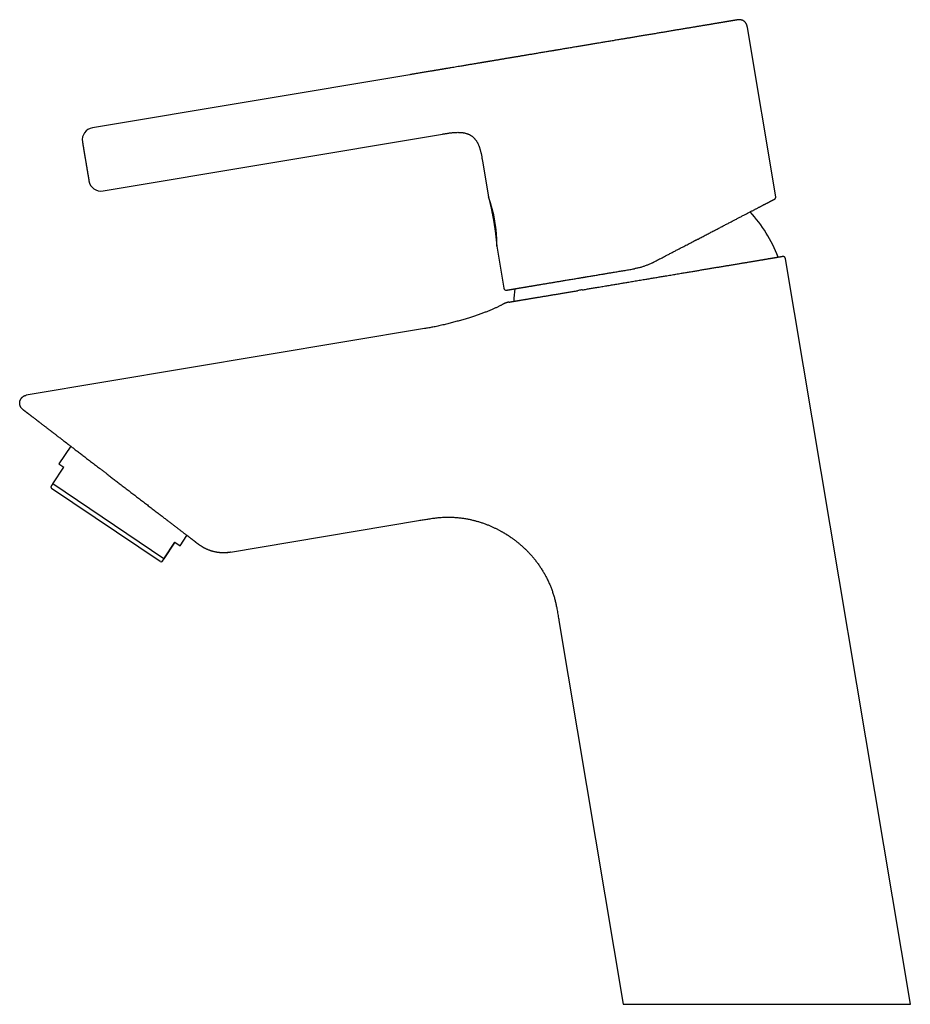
# Model space of a CAD drawing. Header units: millimetres. Extents: x 8 to 536, y 12 to 440.
# Tile 1 of 11: x 29 to 175, y 278 to 440. Entities that reach past the tile are written whole.
import ezdxf

# ---------------------------------------------------------------- set-up
doc = ezdxf.new("R2010")
doc.units = ezdxf.units.MM

msp = doc.modelspace()

# ---------------------------------------------------------------- linework, layer by layer
at = {"color": 7, "linetype": 'Continuous', "lineweight": 30}
for p, q in [((152.94, 410.64), (148.29, 438.41)), ((106.78, 432.98), (106.78, 432.98)), ((92.88, 430.66), (40.79, 421.94)), ((42.52, 411.59), (98.24, 420.91)), ((98.24, 420.91), (98.24, 420.91)), ((98.24, 420.91), (98.24, 420.91)), ((104.81, 416.5), (104.82, 416.44)), ((104.82, 416.44), (105.8, 410.61)), ((104.82, 416.44), (104.82, 416.44)), ((107.15, 402.52), (108.31, 395.62)), ((175.04, 278.09), (154.56, 400.42)), ((154.56, 400.42), (154.56, 400.42)), ((120.4, 395.21), (120.39, 395.21)), ((95.27, 388.98), (29.93, 378.05)), ((37.22, 369.69), (35.26, 366.78)), ((34.26, 363.5), (36.09, 366.22)), ((35.26, 366.78), (36.09, 366.22)), ((33.94, 363.02), (34.06, 362.76)), ((51.89, 350.74), (34.06, 362.76)), ((52.5, 351.2), (34.26, 363.5)), ((63.46, 352.32), (94.32, 357.49)), ((54.33, 353.92), (52.5, 351.2)), ((52.5, 351.2), (54.33, 353.92)), ((54.33, 353.92), (55.16, 353.36)), ((55.16, 353.36), (56.3, 355.05)), ((58.12, 353.65), (58.12, 353.65)), ((51.89, 350.74), (52.17, 350.72)), ((117.35, 341.06), (127.89, 278.09)), ((127.89, 278.09), (175.04, 278.09))]:
    msp.add_line(p, q, dxfattribs=at)
for centre, radius, start, end in [((41.12, 419.97), 2, 99.5, 189.5), ((42.19, 413.56), 2, 189.5, 279.5), ((83.78, 402.77), 23.38, 359.3986, 19.6014), ((132.34, 392.88), 22.4, 20.4993, 42.9485), ((108.7, 395.69), 0.4, 189.5, 279.5), ((132.34, 392.88), 22.4, 173.2346, 178.5008), ((62.32, 359.13), 6.9, 250.5814, 279.5)]:
    msp.add_arc(centre, radius, start, end, dxfattribs=at)
for points, knots in [([(146.57, 439.64), (146.57, 439.64), (146.57, 439.64), (146.56, 439.64), (146.54, 439.64), (146.52, 439.63), (146.49, 439.63), (146.46, 439.62), (146.43, 439.62), (146.38, 439.61), (146.34, 439.6), (146.28, 439.59), (146.23, 439.58), (146.16, 439.57), (146.08, 439.56), (146, 439.55), (145.91, 439.53), (145.81, 439.52), (145.71, 439.5), (145.6, 439.48), (145.49, 439.46), (145.38, 439.44), (145.28, 439.43), (145.17, 439.41), (145.05, 439.39), (144.93, 439.37), (144.81, 439.35), (144.68, 439.33), (144.53, 439.3), (144.38, 439.28), (144.22, 439.25), (144.05, 439.22), (143.88, 439.19), (143.71, 439.16), (143.53, 439.13), (143.34, 439.1), (143.15, 439.07), (142.96, 439.04), (142.77, 439.01), (142.57, 438.97), (142.37, 438.94), (142.16, 438.9), (141.94, 438.87), (141.71, 438.83), (141.47, 438.79), (141.23, 438.75), (140.99, 438.71), (140.75, 438.67), (140.5, 438.63), (140.26, 438.59), (140.02, 438.55), (139.77, 438.5), (139.51, 438.46), (139.24, 438.42), (138.95, 438.37), (138.66, 438.32), (138.37, 438.27), (138.07, 438.22), (137.77, 438.17), (137.46, 438.12), (137.16, 438.07), (136.86, 438.02), (136.56, 437.97), (136.26, 437.92), (135.95, 437.86), (135.64, 437.81), (135.34, 437.76), (135.03, 437.71), (134.74, 437.66), (134.44, 437.61), (134.13, 437.56), (133.81, 437.51), (133.48, 437.45), (133.13, 437.39), (132.78, 437.33), (132.43, 437.28), (132.07, 437.22), (131.72, 437.16), (131.36, 437.1), (131.02, 437.04), (130.69, 436.99), (130.39, 436.93), (130.09, 436.88), (129.78, 436.83), (129.48, 436.78), (129.17, 436.73), (128.87, 436.68), (128.58, 436.63), (128.29, 436.58), (128.01, 436.54), (127.72, 436.49), (127.43, 436.44), (127.11, 436.39), (126.78, 436.33), (126.43, 436.27), (126.07, 436.21), (125.72, 436.15), (125.37, 436.09), (125.02, 436.04), (124.68, 435.98), (124.33, 435.92), (123.99, 435.86), (123.67, 435.81), (123.35, 435.76), (123.04, 435.7), (122.73, 435.65), (122.42, 435.6), (122.11, 435.55), (121.79, 435.49), (121.46, 435.44), (121.12, 435.38), (120.78, 435.33), (120.45, 435.27), (120.1, 435.21), (119.74, 435.15), (119.37, 435.09), (119.01, 435.03), (118.64, 434.97), (118.27, 434.91), (117.91, 434.85), (117.55, 434.79), (117.25, 434.73), (117, 434.69), (116.82, 434.66), (116.63, 434.63), (116.45, 434.6), (116.27, 434.57), (116.05, 434.54), (115.8, 434.49), (115.52, 434.45), (115.21, 434.39), (114.87, 434.34), (114.51, 434.28), (114.14, 434.22), (113.8, 434.16), (113.47, 434.1), (113.15, 434.05), (112.84, 434), (112.54, 433.95), (112.24, 433.9), (111.94, 433.85), (111.64, 433.8), (111.37, 433.75), (111.11, 433.71), (110.88, 433.67), (110.65, 433.63), (110.42, 433.59), (110.2, 433.56), (109.97, 433.52), (109.75, 433.48), (109.52, 433.44), (109.29, 433.4), (109.06, 433.36), (108.83, 433.33), (108.6, 433.29), (108.36, 433.25), (108.12, 433.21), (107.88, 433.17), (107.65, 433.13), (107.42, 433.09), (107.21, 433.05), (106.99, 433.02), (106.85, 433), (106.78, 432.98)], [0, 0, 0, 0, 0.006399, 0.0127933, 0.0191847, 0.0255749, 0.0319659, 0.0383592, 0.044391, 0.050428, 0.0564717, 0.0625325, 0.068626, 0.0754223, 0.0822159, 0.0890089, 0.0958033, 0.1026012, 0.1094047, 0.1162159, 0.1230368, 0.1286578, 0.1342941, 0.1399472, 0.1456182, 0.1513086, 0.1570196, 0.1627525, 0.1690855, 0.1754483, 0.1818425, 0.1882838, 0.194768, 0.2012188, 0.2076377, 0.2140266, 0.2203871, 0.2267212, 0.232918, 0.2390926, 0.2452468, 0.2513823, 0.2579803, 0.2645643, 0.2711361, 0.2776975, 0.2842504, 0.2907966, 0.2969644, 0.3031294, 0.3092933, 0.3154375, 0.3215054, 0.3282711, 0.3350319, 0.34179, 0.3485474, 0.3553062, 0.3620685, 0.3688365, 0.3756121, 0.3820189, 0.3884174, 0.3948092, 0.4011961, 0.4075798, 0.4139622, 0.4199802, 0.426, 0.4320231, 0.438058, 0.4441174, 0.450876, 0.4576321, 0.4643878, 0.4711453, 0.4779066, 0.4846738, 0.4914489, 0.498234, 0.5038537, 0.5094727, 0.5150921, 0.5207132, 0.5263371, 0.5319652, 0.5375985, 0.5427681, 0.5479442, 0.5531275, 0.5583192, 0.5635785, 0.5689015, 0.5752766, 0.5816399, 0.5879931, 0.5943378, 0.6006759, 0.6068961, 0.6131132, 0.6193289, 0.6255449, 0.6312192, 0.6368807, 0.6425304, 0.6481695, 0.6537992, 0.6594208, 0.6650353, 0.6712046, 0.6773684, 0.6835284, 0.6896861, 0.6958432, 0.7027161, 0.7095924, 0.7164744, 0.7233643, 0.7302642, 0.7371764, 0.7441031, 0.7510464, 0.7546453, 0.7582407, 0.7618331, 0.7654227, 0.7690098, 0.7725949, 0.7782249, 0.7838516, 0.7894761, 0.7970078, 0.8045408, 0.8120781, 0.8196287, 0.8263667, 0.8331033, 0.8398404, 0.8465801, 0.8533245, 0.8600756, 0.8668356, 0.8736065, 0.8792086, 0.8848031, 0.890391, 0.8959736, 0.9015521, 0.9071275, 0.9127011, 0.9188314, 0.9249625, 0.931096, 0.9372708, 0.9435799, 0.9506185, 0.9576563, 0.9646958, 0.9717392, 0.9787891, 0.9858476, 0.9929171, 1, 1, 1, 1]), ([(148.29, 438.41), (148.29, 438.44), (148.28, 438.51), (148.26, 438.61), (148.23, 438.71), (148.21, 438.8), (148.18, 438.88), (148.14, 438.96), (148.1, 439.04), (148.06, 439.1), (148.02, 439.16), (147.98, 439.22), (147.94, 439.27), (147.9, 439.31), (147.86, 439.35), (147.82, 439.38), (147.77, 439.42), (147.71, 439.47), (147.63, 439.51), (147.55, 439.56), (147.47, 439.59), (147.39, 439.62), (147.3, 439.65), (147.21, 439.67), (147.12, 439.68), (147.04, 439.69), (146.96, 439.69), (146.87, 439.68), (146.8, 439.68), (146.74, 439.67), (146.69, 439.66), (146.67, 439.66), (146.65, 439.66), (146.63, 439.65), (146.6, 439.65), (146.58, 439.64), (146.57, 439.64)], [0, 0, 0, 0, 0.043768, 0.085789, 0.12612, 0.164785, 0.201794, 0.23714, 0.270801, 0.302743, 0.332924, 0.361296, 0.387815, 0.412436, 0.435126, 0.456122, 0.477083, 0.51255, 0.548633, 0.585262, 0.62237, 0.659892, 0.697775, 0.734908, 0.770327, 0.804077, 0.83995, 0.874057, 0.907933, 0.930342, 0.952028, 0.958558, 0.965103, 0.973833, 0.985464, 1, 1, 1, 1]), ([(106.78, 432.98), (106.73, 432.98), (106.62, 432.96), (106.46, 432.93), (106.31, 432.9), (106.16, 432.88), (106.02, 432.86), (105.89, 432.83), (105.76, 432.81), (105.65, 432.79), (105.53, 432.77), (105.43, 432.76), (105.32, 432.74), (105.23, 432.72), (105.14, 432.71), (105.05, 432.69), (104.97, 432.68), (104.85, 432.66), (104.71, 432.64), (104.52, 432.61), (104.3, 432.57), (104.06, 432.53), (103.81, 432.49), (103.55, 432.44), (103.28, 432.4), (103.01, 432.35), (102.72, 432.31), (102.44, 432.26), (102.15, 432.21), (101.85, 432.16), (101.56, 432.11), (101.21, 432.05), (100.8, 431.98), (100.33, 431.9), (99.91, 431.83), (99.53, 431.77), (99.21, 431.72), (98.94, 431.67), (98.73, 431.64), (98.58, 431.61), (98.43, 431.59), (98.27, 431.56), (98.11, 431.53), (97.94, 431.51), (97.76, 431.48), (97.58, 431.44), (97.39, 431.41), (97.2, 431.38), (97, 431.35), (96.8, 431.32), (96.6, 431.28), (96.35, 431.24), (96.07, 431.19), (95.74, 431.14), (95.42, 431.08), (95.09, 431.03), (94.76, 430.97), (94.45, 430.92), (94.17, 430.88), (93.91, 430.83), (93.65, 430.79), (93.4, 430.75), (93.14, 430.7), (92.96, 430.67), (92.88, 430.66)], [0, 0, 0, 0, 0.011846, 0.023251, 0.034233, 0.044803, 0.054966, 0.064725, 0.073554, 0.082018, 0.090112, 0.097829, 0.105162, 0.112103, 0.118644, 0.124777, 0.130746, 0.13678, 0.14883, 0.161146, 0.178241, 0.19585, 0.213982, 0.232643, 0.251835, 0.271557, 0.291802, 0.312511, 0.33344, 0.354528, 0.375744, 0.397053, 0.430647, 0.464249, 0.497718, 0.521416, 0.544927, 0.568204, 0.579083, 0.589895, 0.600725, 0.612004, 0.623779, 0.636031, 0.648741, 0.661888, 0.675448, 0.689395, 0.703443, 0.717807, 0.732457, 0.74736, 0.770346, 0.79371, 0.817327, 0.841077, 0.864853, 0.888569, 0.907128, 0.92562, 0.944071, 0.96254, 0.981131, 1, 1, 1, 1]), ([(98.24, 420.91), (98.32, 420.92), (98.49, 420.95), (98.75, 420.99), (99, 421.03), (99.26, 421.07), (99.51, 421.11), (99.75, 421.14), (99.99, 421.16), (100.22, 421.18), (100.45, 421.19), (100.67, 421.2), (100.87, 421.2), (101.06, 421.19), (101.23, 421.18), (101.4, 421.17), (101.56, 421.15), (101.72, 421.12), (101.88, 421.09), (102.03, 421.06), (102.18, 421.01), (102.32, 420.97), (102.46, 420.91), (102.6, 420.85), (102.73, 420.79), (102.86, 420.71), (102.98, 420.64), (103.1, 420.55), (103.21, 420.46), (103.32, 420.36), (103.43, 420.26), (103.53, 420.15), (103.63, 420.04), (103.72, 419.92), (103.81, 419.79), (103.89, 419.66), (103.97, 419.52), (104.04, 419.38), (104.11, 419.23), (104.18, 419.08), (104.25, 418.92), (104.31, 418.74), (104.37, 418.55), (104.43, 418.36), (104.48, 418.17), (104.53, 417.96), (104.58, 417.76), (104.63, 417.53), (104.68, 417.26), (104.73, 416.97), (104.78, 416.69), (104.81, 416.51), (104.82, 416.44)], [0, 0, 0, 0, 0.0272, 0.054327, 0.081313, 0.108091, 0.134599, 0.160783, 0.185127, 0.2091, 0.23267, 0.255812, 0.278508, 0.296594, 0.314375, 0.331851, 0.349029, 0.365914, 0.382519, 0.398859, 0.414953, 0.430824, 0.446497, 0.462002, 0.477371, 0.492638, 0.50784, 0.523014, 0.538197, 0.553429, 0.568746, 0.584184, 0.599777, 0.615556, 0.631549, 0.647781, 0.664273, 0.681043, 0.698103, 0.715464, 0.73313, 0.75328, 0.773812, 0.794716, 0.815977, 0.837573, 0.85948, 0.881666, 0.912562, 0.943816, 0.975307, 1, 1, 1, 1]), ([(39.14, 419.64), (39.14, 419.64), (39.14, 419.64), (39.15, 419.63), (39.15, 419.61), (39.15, 419.58), (39.16, 419.55), (39.16, 419.51), (39.17, 419.47), (39.18, 419.42), (39.19, 419.38), (39.19, 419.34), (39.2, 419.3), (39.21, 419.26), (39.22, 419.21), (39.22, 419.16), (39.23, 419.11), (39.24, 419.04), (39.26, 418.96), (39.27, 418.88), (39.29, 418.79), (39.3, 418.7), (39.32, 418.61), (39.33, 418.51), (39.35, 418.41), (39.37, 418.3), (39.39, 418.19), (39.4, 418.08), (39.42, 417.97), (39.44, 417.85), (39.46, 417.74), (39.48, 417.63), (39.5, 417.53), (39.51, 417.45), (39.52, 417.37), (39.54, 417.29), (39.55, 417.21), (39.56, 417.13), (39.58, 417.05), (39.59, 416.95), (39.61, 416.83), (39.64, 416.7), (39.66, 416.57), (39.68, 416.43), (39.71, 416.28), (39.73, 416.13), (39.76, 415.98), (39.78, 415.83), (39.8, 415.69), (39.83, 415.54), (39.85, 415.4), (39.87, 415.27), (39.89, 415.17), (39.91, 415.08), (39.92, 415), (39.93, 414.91), (39.95, 414.83), (39.96, 414.75), (39.98, 414.66), (39.99, 414.57), (40.01, 414.46), (40.03, 414.36), (40.04, 414.26), (40.06, 414.17), (40.07, 414.07), (40.09, 413.99), (40.1, 413.9), (40.12, 413.83), (40.13, 413.75), (40.14, 413.68), (40.15, 413.62), (40.16, 413.56), (40.17, 413.5), (40.18, 413.46), (40.18, 413.42), (40.19, 413.39), (40.19, 413.37), (40.2, 413.34), (40.2, 413.32), (40.2, 413.3), (40.21, 413.29), (40.21, 413.27), (40.21, 413.25), (40.21, 413.24), (40.22, 413.23), (40.22, 413.23), (40.22, 413.23)], [0, 0, 0, 0, 0.015121, 0.030141, 0.045091, 0.060005, 0.074918, 0.089864, 0.104875, 0.119985, 0.129383, 0.138731, 0.148039, 0.157314, 0.166564, 0.175796, 0.185019, 0.197931, 0.210863, 0.223838, 0.236876, 0.249999, 0.263141, 0.276194, 0.289178, 0.302117, 0.315031, 0.327943, 0.340875, 0.353849, 0.366887, 0.380011, 0.388497, 0.396946, 0.405364, 0.413757, 0.42213, 0.430489, 0.43884, 0.447189, 0.46032, 0.473483, 0.486703, 0.500001, 0.515128, 0.530151, 0.545103, 0.560019, 0.574931, 0.589874, 0.604881, 0.619985, 0.629383, 0.638731, 0.648039, 0.657314, 0.666564, 0.675796, 0.685019, 0.697931, 0.710863, 0.723838, 0.736876, 0.749999, 0.763141, 0.776194, 0.789178, 0.802117, 0.815031, 0.827943, 0.840875, 0.853849, 0.866887, 0.880011, 0.888494, 0.89694, 0.905355, 0.913746, 0.922117, 0.930476, 0.938827, 0.947176, 0.960308, 0.973474, 0.986697, 1, 1, 1, 1]), ([(105.8, 410.61), (105.81, 410.56), (105.84, 410.44), (105.89, 410.24), (105.94, 410.03), (106, 409.82), (106.04, 409.62), (106.09, 409.43), (106.13, 409.25), (106.17, 409.08), (106.21, 408.91), (106.24, 408.75), (106.27, 408.59), (106.31, 408.43), (106.34, 408.27), (106.37, 408.12), (106.4, 407.97), (106.43, 407.83), (106.46, 407.7), (106.48, 407.58), (106.5, 407.46), (106.52, 407.35), (106.54, 407.25), (106.56, 407.15), (106.57, 407.06), (106.59, 406.98), (106.6, 406.91), (106.61, 406.84), (106.62, 406.78), (106.63, 406.73), (106.64, 406.69), (106.64, 406.66), (106.65, 406.64), (106.65, 406.61), (106.66, 406.6), (106.66, 406.58), (106.66, 406.58), (106.66, 406.57), (106.66, 406.57), (106.66, 406.56), (106.66, 406.56), (106.66, 406.56), (106.66, 406.55), (106.67, 406.53), (106.67, 406.52), (106.67, 406.5), (106.67, 406.48), (106.68, 406.45), (106.68, 406.42), (106.69, 406.39), (106.69, 406.36), (106.7, 406.32), (106.71, 406.29), (106.71, 406.25), (106.72, 406.19), (106.73, 406.13), (106.74, 406.07), (106.75, 405.99), (106.76, 405.91), (106.78, 405.82), (106.79, 405.72), (106.81, 405.62), (106.82, 405.51), (106.84, 405.39), (106.86, 405.26), (106.88, 405.13), (106.89, 404.99), (106.91, 404.84), (106.93, 404.68), (106.95, 404.52), (106.97, 404.35), (106.99, 404.17), (107.01, 403.99), (107.03, 403.8), (107.05, 403.6), (107.08, 403.39), (107.1, 403.17), (107.12, 402.94), (107.14, 402.73), (107.15, 402.59), (107.15, 402.52)], [0, 0, 0, 0, 0.019099, 0.04666, 0.073409, 0.099346, 0.124473, 0.148789, 0.170975, 0.192443, 0.213192, 0.233224, 0.252539, 0.27325, 0.293069, 0.311998, 0.330035, 0.347183, 0.36344, 0.378809, 0.393288, 0.407117, 0.420025, 0.432012, 0.443078, 0.453223, 0.462291, 0.47047, 0.477762, 0.484166, 0.488425, 0.492176, 0.495417, 0.498148, 0.500369, 0.502081, 0.502817, 0.503393, 0.503809, 0.504066, 0.504309, 0.505059, 0.506271, 0.507973, 0.509902, 0.511801, 0.513672, 0.517999, 0.522161, 0.52616, 0.529994, 0.53367, 0.537666, 0.543187, 0.549584, 0.556859, 0.56501, 0.574232, 0.584367, 0.595416, 0.607378, 0.620254, 0.634044, 0.648748, 0.664332, 0.680826, 0.698232, 0.716549, 0.735779, 0.755553, 0.776209, 0.797746, 0.820166, 0.843953, 0.868661, 0.894291, 0.920842, 0.948317, 0.976715, 1, 1, 1, 1]), ([(152.73, 410.22), (152.74, 410.22), (152.75, 410.23), (152.76, 410.24), (152.77, 410.25), (152.78, 410.25), (152.79, 410.26), (152.8, 410.27), (152.82, 410.28), (152.84, 410.31), (152.87, 410.34), (152.89, 410.36), (152.9, 410.39), (152.91, 410.41), (152.93, 410.45), (152.94, 410.49), (152.95, 410.54), (152.95, 410.59), (152.94, 410.62), (152.94, 410.64)], [0, 0, 0, 0, 0.040734, 0.076707, 0.101769, 0.123526, 0.146339, 0.170219, 0.195173, 0.284933, 0.373611, 0.418299, 0.471809, 0.536042, 0.610772, 0.695524, 0.789495, 0.891509, 1, 1, 1, 1]), ([(132.71, 399.8), (132.84, 399.87), (133.1, 400), (133.5, 400.21), (133.89, 400.41), (134.28, 400.61), (134.67, 400.82), (135.01, 401), (135.32, 401.15), (135.58, 401.29), (135.84, 401.43), (136.1, 401.56), (136.36, 401.7), (136.63, 401.84), (136.93, 402), (137.27, 402.17), (137.65, 402.37), (138.02, 402.56), (138.4, 402.76), (138.73, 402.93), (139.03, 403.09), (139.3, 403.23), (139.51, 403.34), (139.67, 403.42), (139.78, 403.48), (139.88, 403.53), (139.98, 403.58), (140.09, 403.64), (140.27, 403.73), (140.53, 403.87), (140.86, 404.04), (141.19, 404.21), (141.52, 404.38), (141.84, 404.55), (142.16, 404.72), (142.47, 404.88), (142.77, 405.03), (143.06, 405.18), (143.34, 405.33), (143.62, 405.48), (143.9, 405.62), (144.18, 405.77), (144.45, 405.91), (144.73, 406.05), (144.99, 406.19), (145.26, 406.33), (145.52, 406.47), (145.77, 406.6), (146.02, 406.72), (146.25, 406.85), (146.48, 406.97), (146.71, 407.09), (146.95, 407.21), (147.2, 407.34), (147.45, 407.47), (147.69, 407.6), (147.93, 407.72), (148.17, 407.85), (148.4, 407.97), (148.62, 408.08), (148.83, 408.19), (149.02, 408.29), (149.22, 408.39), (149.4, 408.49), (149.59, 408.58), (149.76, 408.67), (149.93, 408.76), (150.1, 408.85), (150.26, 408.93), (150.42, 409.01), (150.57, 409.09), (150.71, 409.17), (150.84, 409.23), (150.96, 409.3), (151.05, 409.35), (151.12, 409.38), (151.17, 409.41), (151.21, 409.43), (151.25, 409.45), (151.3, 409.47), (151.37, 409.51), (151.46, 409.56), (151.58, 409.62), (151.69, 409.68), (151.8, 409.74), (151.9, 409.79), (152, 409.84), (152.08, 409.88), (152.15, 409.92), (152.22, 409.95), (152.28, 409.98), (152.33, 410.01), (152.38, 410.04), (152.43, 410.06), (152.48, 410.09), (152.53, 410.11), (152.58, 410.14), (152.62, 410.16), (152.65, 410.18), (152.68, 410.19), (152.7, 410.21), (152.72, 410.21), (152.73, 410.22), (152.73, 410.22), (152.73, 410.22)], [0, 0, 0, 0, 0.012582, 0.025145, 0.037695, 0.050236, 0.06277, 0.075302, 0.083742, 0.092185, 0.100631, 0.109081, 0.117537, 0.126325, 0.13524, 0.147702, 0.160147, 0.172579, 0.185001, 0.197417, 0.206521, 0.215626, 0.224733, 0.228311, 0.231891, 0.235471, 0.239052, 0.242633, 0.246216, 0.257942, 0.269644, 0.281326, 0.292991, 0.304643, 0.316284, 0.32792, 0.338582, 0.349245, 0.359909, 0.370579, 0.381347, 0.392207, 0.403046, 0.413866, 0.42467, 0.435462, 0.446244, 0.457018, 0.467173, 0.477326, 0.48748, 0.497638, 0.5078, 0.519543, 0.531259, 0.542952, 0.554626, 0.566284, 0.57793, 0.589568, 0.600232, 0.610896, 0.621561, 0.632232, 0.64281, 0.653258, 0.663686, 0.674097, 0.684495, 0.694881, 0.70526, 0.715633, 0.724759, 0.733885, 0.743013, 0.7466, 0.750187, 0.753776, 0.757365, 0.760955, 0.764547, 0.775445, 0.786324, 0.797186, 0.808036, 0.818875, 0.829709, 0.840539, 0.849049, 0.85756, 0.866075, 0.874595, 0.883121, 0.891331, 0.899398, 0.910679, 0.921947, 0.933207, 0.944463, 0.955718, 0.966775, 0.977839, 0.988913, 1, 1, 1, 1]), ([(121.17, 395.34), (121.24, 395.35), (121.41, 395.38), (121.7, 395.43), (122.03, 395.49), (122.36, 395.54), (122.7, 395.6), (123.03, 395.65), (123.39, 395.71), (123.77, 395.78), (124.17, 395.84), (124.58, 395.91), (124.99, 395.98), (125.4, 396.05), (125.8, 396.12), (126.17, 396.18), (126.53, 396.24), (126.89, 396.3), (127.25, 396.36), (127.61, 396.42), (127.96, 396.48), (128.32, 396.54), (128.68, 396.6), (129.06, 396.66), (129.46, 396.73), (129.89, 396.8), (130.32, 396.87), (130.75, 396.95), (131.18, 397.02), (131.59, 397.09), (131.97, 397.15), (132.34, 397.21), (132.71, 397.27), (133.07, 397.33), (133.44, 397.4), (133.8, 397.46), (134.16, 397.52), (134.52, 397.58), (134.9, 397.64), (135.3, 397.71), (135.73, 397.78), (136.15, 397.85), (136.57, 397.92), (136.98, 397.99), (137.38, 398.06), (137.76, 398.12), (138.11, 398.18), (138.46, 398.24), (138.81, 398.29), (139.15, 398.35), (139.49, 398.41), (139.83, 398.46), (140.17, 398.52), (140.5, 398.58), (140.84, 398.63), (141.17, 398.69), (141.5, 398.74), (141.83, 398.8), (142.16, 398.85), (142.48, 398.91), (142.8, 398.96), (143.12, 399.02), (143.43, 399.07), (143.74, 399.12), (144.05, 399.17), (144.35, 399.22), (144.65, 399.27), (144.94, 399.32), (145.23, 399.37), (145.53, 399.42), (145.85, 399.47), (146.18, 399.53), (146.5, 399.58), (146.82, 399.63), (147.13, 399.69), (147.42, 399.74), (147.69, 399.78), (147.95, 399.82), (148.19, 399.86), (148.44, 399.91), (148.68, 399.95), (148.91, 399.98), (149.14, 400.02), (149.36, 400.06), (149.58, 400.1), (149.79, 400.13), (150.01, 400.17), (150.21, 400.2), (150.42, 400.24), (150.61, 400.27), (150.81, 400.3), (150.99, 400.33), (151.17, 400.36), (151.35, 400.39), (151.52, 400.42), (151.68, 400.45), (151.84, 400.48), (152, 400.5), (152.14, 400.53), (152.28, 400.55), (152.43, 400.57), (152.57, 400.6), (152.72, 400.62), (152.86, 400.64), (152.99, 400.67), (153.11, 400.69), (153.22, 400.71), (153.32, 400.72), (153.4, 400.74), (153.48, 400.75), (153.56, 400.76), (153.63, 400.77), (153.69, 400.78), (153.74, 400.79), (153.8, 400.8), (153.84, 400.81), (153.89, 400.82), (153.92, 400.82), (153.95, 400.83), (153.97, 400.83), (153.99, 400.83), (153.99, 400.83), (153.99, 400.83)], [0, 0, 0, 0, 0.0048219, 0.0128389, 0.0208579, 0.0287378, 0.0366238, 0.0445179, 0.0523656, 0.0617001, 0.0710307, 0.0803608, 0.0896938, 0.0990332, 0.1083823, 0.1163639, 0.1243386, 0.1323085, 0.1402757, 0.1482424, 0.1560684, 0.1638979, 0.1717329, 0.1795874, 0.188928, 0.1982603, 0.2075878, 0.2169139, 0.226242, 0.2355756, 0.2435493, 0.2515236, 0.2595007, 0.2674827, 0.275472, 0.2833276, 0.2911944, 0.2990742, 0.306916, 0.3162458, 0.3255744, 0.3349051, 0.3442412, 0.3535863, 0.3629436, 0.3709448, 0.3789381, 0.3869255, 0.3949093, 0.4028915, 0.4107317, 0.4185745, 0.4264218, 0.4343029, 0.4423338, 0.4503545, 0.4583673, 0.4663743, 0.4743779, 0.4823801, 0.4903832, 0.498365, 0.5063466, 0.5143301, 0.5223177, 0.5303115, 0.5381709, 0.5460406, 0.5539225, 0.5617643, 0.571094, 0.580422, 0.5897519, 0.5990868, 0.6084304, 0.6177859, 0.6257829, 0.6337725, 0.6417566, 0.6497373, 0.6577169, 0.6655549, 0.6733959, 0.6812417, 0.6891184, 0.6971455, 0.7051635, 0.7131744, 0.7211806, 0.7291841, 0.7371872, 0.7451921, 0.753173, 0.7611544, 0.7691387, 0.777128, 0.7851245, 0.7929874, 0.8008614, 0.8087486, 0.8165929, 0.8259258, 0.8352574, 0.8445912, 0.8539305, 0.8632788, 0.8726395, 0.8806386, 0.8886298, 0.8966152, 0.9045968, 0.9125768, 0.9204149, 0.9282554, 0.9361005, 0.943976, 0.9533368, 0.9626836, 0.9720198, 0.9813489, 0.9906745, 1, 1, 1, 1]), ([(154.56, 400.42), (154.56, 400.44), (154.55, 400.48), (154.53, 400.53), (154.51, 400.58), (154.48, 400.62), (154.45, 400.66), (154.43, 400.69), (154.4, 400.71), (154.37, 400.74), (154.34, 400.76), (154.31, 400.78), (154.27, 400.8), (154.24, 400.81), (154.21, 400.82), (154.18, 400.83), (154.16, 400.83), (154.14, 400.84), (154.12, 400.84), (154.11, 400.84), (154.1, 400.84), (154.1, 400.84), (154.09, 400.84), (154.08, 400.84), (154.07, 400.84), (154.06, 400.84), (154.05, 400.84), (154.04, 400.84), (154.02, 400.84), (154.01, 400.84), (154.01, 400.84), (154, 400.84)], [0, 0, 0, 0, 0.056402, 0.110424, 0.161317, 0.20845, 0.25132, 0.289555, 0.322899, 0.352236, 0.391662, 0.432002, 0.473103, 0.504329, 0.535656, 0.563239, 0.585528, 0.60265, 0.614723, 0.623773, 0.633942, 0.646313, 0.661477, 0.679755, 0.701325, 0.735386, 0.775644, 0.822188, 0.875074, 0.934337, 1, 1, 1, 1]), ([(154.56, 400.42), (154.56, 400.44), (154.56, 400.47), (154.54, 400.51), (154.52, 400.56), (154.5, 400.6), (154.47, 400.64), (154.44, 400.68), (154.4, 400.72), (154.36, 400.75), (154.32, 400.78), (154.27, 400.8), (154.22, 400.82), (154.18, 400.83), (154.13, 400.84), (154.09, 400.84), (154.07, 400.84), (154.07, 400.84)], [0, 0, 0, 0, 0.064006, 0.130167, 0.198293, 0.268148, 0.339452, 0.411881, 0.485081, 0.558672, 0.632263, 0.705462, 0.777892, 0.849195, 0.91905, 0.987176, 1, 1, 1, 1]), ([(132.71, 399.8), (132.63, 399.76), (132.48, 399.68), (132.25, 399.57), (132.02, 399.47), (131.78, 399.37), (131.54, 399.28), (131.31, 399.2), (131.06, 399.12), (130.8, 399.04), (130.54, 398.97), (130.27, 398.91), (130.01, 398.85), (129.83, 398.82), (129.74, 398.8)], [0, 0, 0, 0, 0.081877, 0.163402, 0.244581, 0.325423, 0.405934, 0.486122, 0.565995, 0.6535, 0.740642, 0.827432, 0.913881, 1, 1, 1, 1]), ([(108.77, 395.29), (108.77, 395.29), (108.77, 395.29), (108.78, 395.3), (108.8, 395.3), (108.83, 395.3), (108.86, 395.31), (108.9, 395.32), (108.94, 395.32), (108.97, 395.33), (109.01, 395.34), (109.05, 395.34), (109.1, 395.35), (109.15, 395.36), (109.22, 395.37), (109.29, 395.38), (109.39, 395.4), (109.48, 395.41), (109.59, 395.43), (109.7, 395.45), (109.79, 395.47), (109.89, 395.48), (109.96, 395.49), (110.02, 395.5), (110.06, 395.51), (110.1, 395.52), (110.14, 395.52), (110.18, 395.53), (110.26, 395.54), (110.37, 395.56), (110.51, 395.59), (110.67, 395.61), (110.83, 395.64), (110.99, 395.67), (111.16, 395.7), (111.33, 395.72), (111.51, 395.75), (111.68, 395.78), (111.86, 395.81), (112.04, 395.84), (112.23, 395.87), (112.43, 395.91), (112.63, 395.94), (112.83, 395.98), (113.04, 396.01), (113.26, 396.05), (113.48, 396.08), (113.72, 396.12), (113.97, 396.17), (114.25, 396.21), (114.53, 396.26), (114.82, 396.31), (115.1, 396.35), (115.38, 396.4), (115.66, 396.45), (115.95, 396.5), (116.24, 396.54), (116.54, 396.59), (116.83, 396.64), (117.12, 396.69), (117.4, 396.74), (117.69, 396.79), (117.98, 396.84), (118.27, 396.89), (118.59, 396.94), (118.92, 396.99), (119.28, 397.05), (119.65, 397.12), (120.02, 397.18), (120.35, 397.23), (120.66, 397.29), (120.94, 397.33), (121.16, 397.37), (121.33, 397.4), (121.44, 397.42), (121.55, 397.43), (121.66, 397.45), (121.78, 397.47), (121.96, 397.5), (122.23, 397.55), (122.58, 397.61), (122.92, 397.66), (123.27, 397.72), (123.62, 397.78), (123.97, 397.84), (124.3, 397.89), (124.61, 397.95), (124.89, 397.99), (125.18, 398.04), (125.46, 398.09), (125.74, 398.14), (126.02, 398.18), (126.33, 398.23), (126.68, 398.29), (127.06, 398.36), (127.44, 398.42), (127.83, 398.48), (128.21, 398.55), (128.59, 398.61), (128.98, 398.68), (129.36, 398.74), (129.61, 398.78), (129.74, 398.8)], [0, 0, 0, 0, 0.012274, 0.024533, 0.036781, 0.049023, 0.061262, 0.073502, 0.081748, 0.089999, 0.098254, 0.106516, 0.114786, 0.123377, 0.132094, 0.144284, 0.156463, 0.168635, 0.180804, 0.192974, 0.201902, 0.210835, 0.219773, 0.223287, 0.226802, 0.230318, 0.233836, 0.237355, 0.240876, 0.252398, 0.263905, 0.2754, 0.286887, 0.298368, 0.309848, 0.32133, 0.33186, 0.342397, 0.352944, 0.363503, 0.374167, 0.384927, 0.395675, 0.406414, 0.417145, 0.427872, 0.438598, 0.449325, 0.461973, 0.474632, 0.487306, 0.5, 0.511745, 0.523475, 0.535191, 0.546899, 0.558602, 0.570302, 0.582005, 0.592738, 0.603478, 0.614228, 0.624992, 0.635671, 0.646227, 0.658879, 0.671519, 0.68415, 0.696778, 0.709408, 0.718673, 0.727943, 0.73722, 0.740867, 0.744515, 0.748165, 0.751816, 0.755469, 0.759124, 0.770224, 0.78131, 0.792386, 0.803455, 0.814519, 0.825581, 0.836646, 0.845343, 0.854044, 0.862751, 0.871466, 0.88019, 0.888596, 0.89686, 0.908418, 0.919966, 0.931509, 0.943048, 0.954589, 0.965927, 0.977273, 0.988629, 1, 1, 1, 1]), ([(114.19, 394.17), (114.28, 394.19), (114.46, 394.22), (114.74, 394.27), (115.03, 394.31), (115.32, 394.36), (115.62, 394.41), (115.92, 394.46), (116.21, 394.51), (116.51, 394.56), (116.81, 394.61), (117.12, 394.66), (117.43, 394.72), (117.75, 394.77), (118.07, 394.82), (118.39, 394.88), (118.72, 394.93), (119.05, 394.99), (119.38, 395.04), (119.72, 395.1), (120.05, 395.16), (120.28, 395.19), (120.4, 395.21)], [0, 0, 0, 0, 0.052373, 0.104682, 0.156947, 0.209186, 0.261419, 0.313665, 0.362954, 0.412288, 0.461682, 0.511126, 0.560459, 0.609729, 0.658952, 0.708143, 0.757319, 0.806496, 0.85481, 0.903156, 0.951547, 1, 1, 1, 1]), ([(121.17, 395.34), (121.13, 395.34), (120.97, 395.31), (120.71, 395.27), (120.5, 395.23), (120.39, 395.21)], [0, 0, 0, 0, 0.172095, 0.585981, 1, 1, 1, 1]), ([(108.19, 393), (108.15, 392.98), (108.07, 392.93), (107.92, 392.85), (107.74, 392.75), (107.56, 392.65), (107.37, 392.56), (107.17, 392.47), (106.96, 392.37), (106.74, 392.27), (106.51, 392.17), (106.27, 392.07), (106.02, 391.96), (105.77, 391.86), (105.5, 391.76), (105.23, 391.66), (104.96, 391.55), (104.68, 391.45), (104.39, 391.35), (104.09, 391.25), (103.8, 391.14), (103.49, 391.04), (103.17, 390.94), (102.84, 390.83), (102.49, 390.72), (102.13, 390.61), (101.76, 390.5), (101.39, 390.39), (101.01, 390.28), (100.64, 390.18), (100.27, 390.08), (99.88, 389.97), (99.5, 389.87), (99.1, 389.77), (98.7, 389.67), (98.29, 389.58), (97.88, 389.48), (97.45, 389.39), (97.06, 389.31), (96.68, 389.23), (96.33, 389.16), (95.98, 389.1), (95.63, 389.04), (95.39, 389), (95.27, 388.98)], [0, 0, 0, 0, 0.0076861, 0.0223037, 0.0372338, 0.0524992, 0.0681082, 0.0840672, 0.1003824, 0.118748, 0.137562, 0.1568354, 0.1765801, 0.1968055, 0.2175166, 0.2387184, 0.2604138, 0.2825981, 0.3052643, 0.3279882, 0.3511712, 0.3748164, 0.3989257, 0.4254795, 0.4525668, 0.4801858, 0.5083402, 0.5370335, 0.5662651, 0.5943168, 0.6228485, 0.6518724, 0.6813962, 0.7114015, 0.7418635, 0.7727781, 0.8041565, 0.8360087, 0.8683427, 0.894088, 0.9201289, 0.9464617, 0.9730856, 1, 1, 1, 1]), ([(109.11, 393.32), (109.11, 393.32), (109.11, 393.32), (109.1, 393.32), (109.1, 393.32), (109.08, 393.32), (109.07, 393.32), (109.06, 393.32), (109.05, 393.31), (109.03, 393.31), (109.02, 393.31), (109, 393.3), (108.98, 393.3), (108.95, 393.29), (108.91, 393.28), (108.86, 393.27), (108.8, 393.25), (108.74, 393.23), (108.67, 393.21), (108.6, 393.19), (108.54, 393.16), (108.46, 393.13), (108.38, 393.09), (108.28, 393.05), (108.22, 393.01), (108.18, 393)], [0, 0, 0, 0, 0.010001, 0.031626, 0.04805, 0.060577, 0.071675, 0.083768, 0.096804, 0.110355, 0.12599, 0.140857, 0.166225, 0.190978, 0.23497, 0.279058, 0.346146, 0.413926, 0.481874, 0.549616, 0.617155, 0.684513, 0.790029, 0.895182, 1, 1, 1, 1]), ([(109.11, 393.32), (109.11, 393.32), (109.11, 393.32), (109.12, 393.32), (109.12, 393.33), (109.13, 393.33), (109.13, 393.33), (109.14, 393.33), (109.16, 393.33), (109.17, 393.33), (109.2, 393.34), (109.23, 393.34), (109.26, 393.35), (109.27, 393.35)], [0, 0, 0, 0, 0.0245897, 0.1122197, 0.1984903, 0.2834099, 0.3669875, 0.4492325, 0.5298268, 0.6100456, 0.7378508, 0.8678241, 1, 1, 1, 1]), ([(109.27, 393.35), (109.27, 393.35), (109.28, 393.35), (109.28, 393.35), (109.29, 393.35), (109.29, 393.35), (109.3, 393.36), (109.3, 393.36)], [0, 0, 0, 0, 0.15421, 0.331262, 0.531219, 0.754121, 1, 1, 1, 1]), ([(109.3, 393.36), (109.32, 393.36), (109.35, 393.36), (109.4, 393.37), (109.47, 393.38), (109.53, 393.4), (109.6, 393.41), (109.67, 393.42), (109.74, 393.43), (109.8, 393.44), (109.88, 393.45), (109.96, 393.47), (110.05, 393.48), (110.14, 393.5), (110.24, 393.51), (110.35, 393.53), (110.45, 393.55), (110.57, 393.57), (110.68, 393.59), (110.81, 393.61), (110.95, 393.63), (111.1, 393.66), (111.25, 393.68), (111.42, 393.71), (111.58, 393.74), (111.76, 393.77), (111.93, 393.8), (112.11, 393.83), (112.3, 393.86), (112.49, 393.89), (112.7, 393.92), (112.9, 393.96), (113.11, 393.99), (113.33, 394.03), (113.55, 394.07), (113.7, 394.09), (113.78, 394.11)], [0, 0, 0, 0, 0.0304225, 0.0609138, 0.0914816, 0.1221338, 0.152878, 0.1771038, 0.2013947, 0.2257544, 0.2503595, 0.2755508, 0.3035433, 0.3314116, 0.3591616, 0.3867989, 0.4143294, 0.441759, 0.4690937, 0.4963395, 0.5278609, 0.5593767, 0.5908959, 0.6224273, 0.6539796, 0.6849973, 0.7160521, 0.7471521, 0.778262, 0.8099726, 0.8416572, 0.8733247, 0.9049839, 0.9366436, 0.9683127, 1, 1, 1, 1]), ([(113.78, 394.11), (113.87, 394.12), (114, 394.14), (114.14, 394.17), (114.19, 394.17)], [0, 0, 0, 0, 0.660259, 1, 1, 1, 1]), ([(29.35, 375.73), (29.34, 375.74), (29.29, 375.77), (29.24, 375.83), (29.18, 375.89), (29.13, 375.95), (29.07, 376.02), (29.02, 376.1), (28.98, 376.18), (28.94, 376.26), (28.91, 376.34), (28.89, 376.41), (28.87, 376.49), (28.86, 376.57), (28.85, 376.66), (28.84, 376.74), (28.85, 376.82), (28.85, 376.91), (28.86, 376.99), (28.88, 377.08), (28.91, 377.16), (28.93, 377.24), (28.97, 377.32), (29.01, 377.39), (29.05, 377.46), (29.1, 377.53), (29.15, 377.6), (29.2, 377.66), (29.26, 377.71), (29.32, 377.77), (29.39, 377.82), (29.47, 377.87), (29.55, 377.92), (29.62, 377.96), (29.7, 377.99), (29.78, 378.01), (29.86, 378.03), (29.91, 378.04), (29.93, 378.05)], [0, 0, 0, 0, 0.025158, 0.051252, 0.078285, 0.106252, 0.135141, 0.164929, 0.195585, 0.227067, 0.252813, 0.279022, 0.305654, 0.33267, 0.360023, 0.387664, 0.415539, 0.443592, 0.471766, 0.5, 0.528234, 0.556407, 0.584461, 0.612336, 0.639976, 0.667329, 0.694345, 0.720978, 0.747186, 0.772933, 0.804415, 0.835071, 0.864859, 0.893748, 0.921715, 0.948748, 0.974842, 1, 1, 1, 1]), ([(29.3, 375.77), (29.3, 375.77), (29.3, 375.77), (29.3, 375.77), (29.31, 375.76), (29.31, 375.76), (29.32, 375.76), (29.32, 375.76)], [0, 0, 0, 0, 0.047458, 0.230343, 0.52074, 0.866513, 1, 1, 1, 1]), ([(29.35, 375.73), (29.36, 375.72), (29.36, 375.72), (29.37, 375.72), (29.38, 375.7), (29.41, 375.69), (29.43, 375.66), (29.47, 375.64), (29.51, 375.61), (29.54, 375.58), (29.57, 375.56), (29.59, 375.54), (29.62, 375.52), (29.66, 375.49), (29.69, 375.47), (29.74, 375.43), (29.8, 375.39), (29.87, 375.33), (29.95, 375.27), (30.02, 375.22), (30.08, 375.17), (30.15, 375.12), (30.21, 375.07), (30.29, 375.01), (30.36, 374.95), (30.45, 374.89), (30.54, 374.81), (30.64, 374.74), (30.74, 374.66), (30.86, 374.57), (30.98, 374.48), (31.11, 374.38), (31.24, 374.28), (31.38, 374.17), (31.51, 374.07), (31.62, 373.99), (31.72, 373.91), (31.83, 373.83), (31.94, 373.74), (32.05, 373.66), (32.16, 373.57), (32.29, 373.47), (32.43, 373.37), (32.57, 373.26), (32.73, 373.14), (32.91, 373), (33.11, 372.84), (33.32, 372.68), (33.53, 372.52), (33.71, 372.39), (33.85, 372.28), (33.95, 372.2), (34.06, 372.11), (34.17, 372.03), (34.28, 371.95), (34.39, 371.86), (34.53, 371.76), (34.7, 371.62), (34.91, 371.46), (35.12, 371.3), (35.35, 371.13), (35.58, 370.95), (35.82, 370.77), (36.05, 370.58), (36.24, 370.44), (36.38, 370.33), (36.47, 370.27), (36.55, 370.2), (36.64, 370.13), (36.73, 370.07), (36.85, 369.97), (37.02, 369.84), (37.24, 369.67), (37.48, 369.49), (37.73, 369.3), (37.98, 369.1), (38.25, 368.9), (38.52, 368.69), (38.8, 368.48), (39.08, 368.27), (39.37, 368.04), (39.67, 367.81), (39.99, 367.57), (40.31, 367.32), (40.63, 367.07), (40.95, 366.83), (41.28, 366.57), (41.61, 366.32), (41.88, 366.12), (42.09, 365.96), (42.23, 365.85), (42.38, 365.73), (42.52, 365.62), (42.67, 365.51), (42.81, 365.4), (43, 365.26), (43.23, 365.08), (43.49, 364.88), (43.77, 364.67), (44.05, 364.45), (44.34, 364.23), (44.62, 364.01), (44.91, 363.79), (45.21, 363.56), (45.52, 363.32), (45.84, 363.08), (46.16, 362.83), (46.47, 362.59), (46.79, 362.35), (47.1, 362.11), (47.42, 361.87), (47.62, 361.71), (47.73, 361.63)], [0, 0, 0, 0, 0.0087662, 0.0175594, 0.0263882, 0.0352613, 0.0441869, 0.0531735, 0.0622292, 0.0671231, 0.072028, 0.0769452, 0.0818758, 0.086821, 0.0917819, 0.0967598, 0.1059335, 0.1151749, 0.1244908, 0.1309405, 0.1374047, 0.1438857, 0.1503854, 0.156906, 0.1634494, 0.1711935, 0.1789754, 0.1867984, 0.194452, 0.20356, 0.2126753, 0.2218028, 0.2309474, 0.2401138, 0.2493069, 0.2556724, 0.2620854, 0.2685472, 0.2750591, 0.2816224, 0.2882384, 0.2961051, 0.3040487, 0.3120711, 0.3198139, 0.330876, 0.3419581, 0.3530648, 0.3642006, 0.3753702, 0.3807951, 0.386232, 0.3916812, 0.3971432, 0.4026184, 0.4081073, 0.4136103, 0.4237373, 0.4339158, 0.4441485, 0.4551751, 0.46627, 0.4774362, 0.4886767, 0.4999945, 0.503996, 0.5079988, 0.5120029, 0.5160084, 0.5200155, 0.5240243, 0.5334807, 0.5429485, 0.5542367, 0.5655456, 0.5768777, 0.5890479, 0.6012506, 0.6134889, 0.6257656, 0.6380837, 0.6518841, 0.6657436, 0.6796663, 0.6936561, 0.7077167, 0.7218519, 0.7360655, 0.7503612, 0.7566282, 0.7628936, 0.7691575, 0.7754204, 0.7816824, 0.787944, 0.7942054, 0.8056854, 0.8171679, 0.828655, 0.8409698, 0.8532945, 0.8656315, 0.8779969, 0.8903975, 0.9042, 0.9179664, 0.9317, 0.9454044, 0.9590831, 0.9727396, 0.9863774, 1, 1, 1, 1]), ([(34.26, 363.5), (34.25, 363.49), (34.23, 363.45), (34.2, 363.41), (34.17, 363.37), (34.14, 363.32), (34.11, 363.28), (34.08, 363.23), (34.05, 363.19), (34.02, 363.15), (33.99, 363.11), (33.98, 363.08), (33.96, 363.06), (33.95, 363.05), (33.94, 363.03), (33.94, 363.03), (33.94, 363.02), (33.94, 363.02), (33.94, 363.02)], [0, 0, 0, 0, 0.0518766, 0.1037531, 0.1556501, 0.2075469, 0.2802231, 0.352899, 0.4256469, 0.4983945, 0.5820693, 0.6657438, 0.7216181, 0.7774949, 0.8333691, 0.9078536, 0.982338, 1, 1, 1, 1]), ([(47.73, 361.63), (47.83, 361.55), (48.04, 361.39), (48.36, 361.14), (48.68, 360.9), (49, 360.66), (49.32, 360.41), (49.64, 360.16), (49.96, 359.91), (50.29, 359.67), (50.61, 359.42), (50.93, 359.17), (51.25, 358.93), (51.46, 358.77), (51.56, 358.69)], [0, 0, 0, 0, 0.077772, 0.156545, 0.236324, 0.317112, 0.398915, 0.481733, 0.565569, 0.650422, 0.736294, 0.823184, 0.911089, 1, 1, 1, 1]), ([(51.56, 358.69), (51.65, 358.62), (51.82, 358.48), (52.08, 358.29), (52.33, 358.09), (52.58, 357.9), (52.82, 357.72), (53.05, 357.54), (53.28, 357.37), (53.49, 357.2), (53.71, 357.04), (53.91, 356.88), (54.12, 356.72), (54.32, 356.57), (54.53, 356.41), (54.73, 356.25), (54.93, 356.1), (55.12, 355.96), (55.3, 355.82), (55.47, 355.68), (55.64, 355.56), (55.8, 355.43), (55.96, 355.31), (56.08, 355.22), (56.16, 355.16), (56.2, 355.12), (56.25, 355.09), (56.3, 355.05), (56.34, 355.02), (56.38, 354.99), (56.45, 354.93), (56.54, 354.86), (56.65, 354.78), (56.76, 354.7), (56.85, 354.63), (56.94, 354.56), (57.04, 354.48), (57.14, 354.41), (57.23, 354.33), (57.33, 354.26), (57.42, 354.19), (57.5, 354.13), (57.57, 354.08), (57.63, 354.03), (57.68, 353.99), (57.73, 353.95), (57.78, 353.92), (57.82, 353.88), (57.86, 353.85), (57.9, 353.82), (57.94, 353.79), (57.98, 353.76), (58.01, 353.74), (58.04, 353.71), (58.07, 353.69), (58.09, 353.68), (58.11, 353.66), (58.11, 353.66), (58.11, 353.66)], [0, 0, 0, 0, 0.026165, 0.052056, 0.07768, 0.103045, 0.12816, 0.153033, 0.176272, 0.199311, 0.222158, 0.244821, 0.267309, 0.290978, 0.314469, 0.337792, 0.360959, 0.383981, 0.406868, 0.428334, 0.449701, 0.470977, 0.492173, 0.5133, 0.519815, 0.526317, 0.532806, 0.539282, 0.545746, 0.552198, 0.558638, 0.576291, 0.593866, 0.609501, 0.625086, 0.640628, 0.656493, 0.675283, 0.693964, 0.712549, 0.731049, 0.749476, 0.767842, 0.781283, 0.794669, 0.808006, 0.821299, 0.834553, 0.847772, 0.863314, 0.878825, 0.894311, 0.910274, 0.929235, 0.94815, 0.967033, 0.985901, 1, 1, 1, 1]), ([(52.93, 357.63), (52.93, 357.63), (52.93, 357.63), (52.94, 357.62), (52.96, 357.62), (52.97, 357.61), (52.97, 357.6)], [0, 0, 0, 0, 0.206736, 0.4889242, 0.7741035, 1, 1, 1, 1]), ([(94.32, 357.49), (94.45, 357.51), (94.7, 357.55), (95.08, 357.62), (95.46, 357.68), (95.84, 357.74), (96.22, 357.79), (96.6, 357.85), (96.98, 357.9), (97.35, 357.94), (97.7, 357.98), (98.05, 358.01), (98.39, 358.03), (98.73, 358.04), (99.07, 358.05), (99.41, 358.04), (99.75, 358.04), (100.09, 358.02), (100.31, 358), (100.42, 358)], [0, 0, 0, 0, 0.062544, 0.125097, 0.18766, 0.250233, 0.31282, 0.375423, 0.438027, 0.500607, 0.556646, 0.612647, 0.668613, 0.724554, 0.780474, 0.83538, 0.890271, 0.945145, 1, 1, 1, 1]), ([(100.42, 358), (100.53, 357.99), (100.75, 357.97), (101.08, 357.94), (101.4, 357.9), (101.72, 357.85), (102.03, 357.8), (102.33, 357.75), (102.62, 357.69), (102.9, 357.63), (103.16, 357.57), (103.41, 357.51), (103.66, 357.44), (103.91, 357.38), (104.16, 357.3), (104.43, 357.22), (104.7, 357.13), (104.97, 357.04), (105.23, 356.95), (105.48, 356.85), (105.72, 356.76), (105.95, 356.66), (106.18, 356.57), (106.4, 356.47), (106.62, 356.37), (106.84, 356.26), (107.05, 356.16), (107.26, 356.06), (107.45, 355.96), (107.64, 355.86), (107.81, 355.76), (107.98, 355.67), (108.14, 355.58), (108.29, 355.49), (108.43, 355.41), (108.57, 355.32), (108.71, 355.24), (108.83, 355.16), (108.95, 355.08), (109.07, 355.01), (109.18, 354.93), (109.3, 354.85), (109.42, 354.77), (109.55, 354.68), (109.69, 354.58), (109.84, 354.48), (109.99, 354.37), (110.15, 354.25), (110.31, 354.13), (110.47, 354), (110.63, 353.87), (110.79, 353.73), (110.96, 353.59), (111.13, 353.45), (111.31, 353.3), (111.48, 353.14), (111.66, 352.97), (111.84, 352.8), (112.03, 352.62), (112.21, 352.43), (112.4, 352.24), (112.58, 352.04), (112.77, 351.83), (112.95, 351.62), (113.14, 351.41), (113.32, 351.19), (113.5, 350.96), (113.68, 350.72), (113.87, 350.48), (114.04, 350.23), (114.21, 349.98), (114.38, 349.73), (114.55, 349.47), (114.71, 349.2), (114.87, 348.94), (115.02, 348.67), (115.16, 348.41), (115.31, 348.14), (115.44, 347.87), (115.58, 347.59), (115.71, 347.3), (115.84, 347.01), (115.95, 346.73), (116.06, 346.45), (116.17, 346.16), (116.28, 345.87), (116.38, 345.57), (116.44, 345.37), (116.47, 345.27)], [0, 0, 0, 0, 0.01541, 0.03057, 0.045482, 0.060146, 0.074563, 0.088734, 0.102659, 0.115207, 0.127547, 0.139681, 0.151607, 0.163326, 0.174838, 0.188379, 0.201622, 0.214566, 0.227212, 0.239559, 0.251395, 0.262942, 0.274201, 0.285171, 0.296694, 0.307881, 0.318731, 0.329246, 0.339424, 0.349267, 0.35824, 0.366914, 0.37529, 0.383367, 0.391145, 0.398626, 0.405807, 0.412691, 0.419276, 0.425564, 0.43177, 0.438267, 0.445054, 0.452133, 0.460104, 0.468414, 0.477063, 0.486052, 0.495381, 0.505048, 0.514474, 0.524201, 0.53423, 0.544561, 0.555193, 0.566126, 0.577361, 0.588898, 0.600736, 0.612877, 0.625094, 0.637604, 0.650405, 0.663498, 0.676399, 0.689571, 0.703016, 0.716732, 0.730722, 0.744985, 0.758683, 0.772625, 0.786809, 0.801238, 0.815911, 0.829463, 0.843218, 0.857177, 0.871339, 0.885706, 0.900277, 0.915052, 0.928777, 0.942675, 0.956746, 0.970991, 0.985409, 1, 1, 1, 1]), ([(56.3, 355.05), (56.34, 355.02), (56.39, 354.98), (56.45, 354.94), (56.46, 354.92)], [0, 0, 0, 0, 0.679428, 1, 1, 1, 1]), ([(58.11, 353.66), (58.12, 353.66), (58.12, 353.65), (58.12, 353.65), (58.13, 353.65), (58.13, 353.64), (58.14, 353.64), (58.15, 353.63), (58.15, 353.63), (58.16, 353.62), (58.17, 353.61), (58.19, 353.6), (58.2, 353.59), (58.23, 353.57), (58.27, 353.54), (58.37, 353.47), (58.49, 353.39), (58.62, 353.31), (58.72, 353.24), (58.84, 353.17), (58.96, 353.1), (59.1, 353.03), (59.23, 352.96), (59.37, 352.89), (59.51, 352.83), (59.67, 352.76), (59.84, 352.69), (59.99, 352.64), (60.1, 352.6), (60.17, 352.57), (60.25, 352.55), (60.35, 352.52), (60.45, 352.49), (60.57, 352.46), (60.69, 352.43), (60.82, 352.39), (60.95, 352.37), (61.08, 352.34), (61.2, 352.32), (61.33, 352.3), (61.46, 352.28), (61.6, 352.27), (61.74, 352.25), (61.9, 352.24), (62.06, 352.24), (62.22, 352.23), (62.4, 352.23), (62.57, 352.24), (62.74, 352.24), (62.91, 352.26), (63.09, 352.28), (63.27, 352.3), (63.39, 352.32), (63.45, 352.33)], [0, 0, 0, 0, 0.006122, 0.01151, 0.016008, 0.01883, 0.021217, 0.023234, 0.024983, 0.026623, 0.02878, 0.031779, 0.035648, 0.040983, 0.046399, 0.066134, 0.101684, 0.122883, 0.144471, 0.166504, 0.192703, 0.219503, 0.246514, 0.273361, 0.300035, 0.326528, 0.36121, 0.395547, 0.408939, 0.422656, 0.437384, 0.453137, 0.472641, 0.493515, 0.515756, 0.539361, 0.564325, 0.584888, 0.606281, 0.628499, 0.651536, 0.675386, 0.701559, 0.728627, 0.756576, 0.785393, 0.815063, 0.845567, 0.875077, 0.905294, 0.936201, 0.967777, 1, 1, 1, 1]), ([(52.5, 351.2), (52.49, 351.18), (52.47, 351.15), (52.44, 351.11), (52.41, 351.07), (52.38, 351.02), (52.35, 350.97), (52.31, 350.93), (52.28, 350.88), (52.26, 350.84), (52.23, 350.81), (52.21, 350.78), (52.2, 350.76), (52.19, 350.74), (52.18, 350.73), (52.18, 350.72), (52.18, 350.72), (52.17, 350.72)], [0, 0, 0, 0, 0.052809, 0.105619, 0.158449, 0.211279, 0.285261, 0.359244, 0.4333, 0.507355, 0.592535, 0.677714, 0.734592, 0.791474, 0.848353, 0.924176, 1, 1, 1, 1]), ([(52.17, 350.72), (52.17, 350.72), (52.18, 350.72), (52.18, 350.73), (52.19, 350.74), (52.19, 350.75), (52.2, 350.76), (52.22, 350.78), (52.24, 350.81), (52.26, 350.85), (52.29, 350.89), (52.33, 350.94), (52.36, 351), (52.4, 351.06), (52.45, 351.13), (52.48, 351.17), (52.5, 351.2)], [0, 0, 0, 0, 0.056929, 0.13152, 0.185897, 0.240273, 0.29469, 0.349106, 0.430242, 0.511407, 0.592725, 0.674042, 0.755462, 0.836882, 0.918431, 1, 1, 1, 1]), ([(116.47, 345.27), (116.51, 345.18), (116.57, 344.98), (116.65, 344.68), (116.73, 344.39), (116.8, 344.09), (116.87, 343.79), (116.93, 343.49), (117, 343.15), (117.06, 342.76), (117.14, 342.34), (117.21, 341.91), (117.28, 341.49), (117.33, 341.21), (117.35, 341.06)], [0, 0, 0, 0, 0.071357, 0.142728, 0.21411, 0.285505, 0.356913, 0.428345, 0.499804, 0.59988, 0.699954, 0.799993, 0.900005, 1, 1, 1, 1])]:
    msp.add_open_spline(points, degree=3, knots=knots, dxfattribs=at)

doc.saveas('drawing.dxf')
